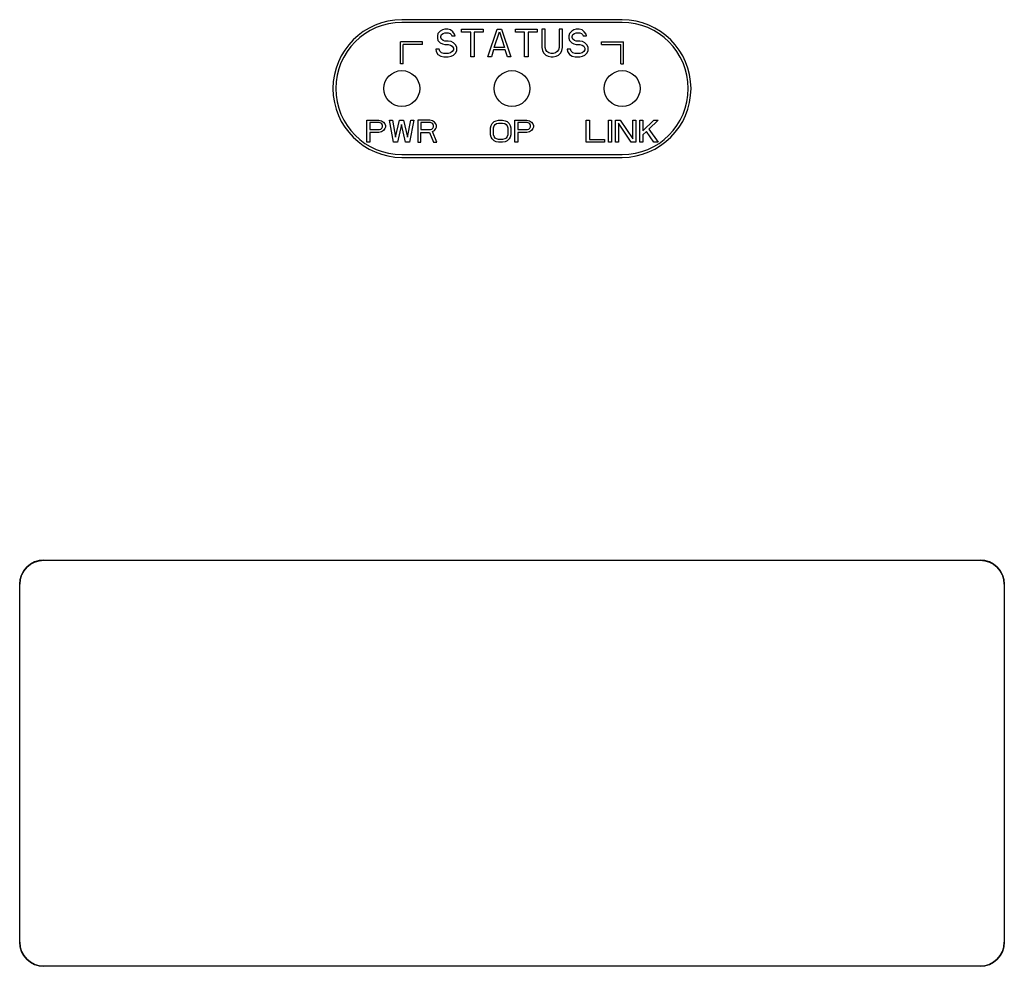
# Model space of a CAD drawing. Header units: millimetres. Extents: x 0 to 1682, y 0 to 1188.
# Tile 38 of 46: x 1332 to 1404, y 627 to 695. Entities that reach past the tile are written whole.
import ezdxf

# ---------------------------------------------------------------- set-up
doc = ezdxf.new("R2010")
doc.units = ezdxf.units.MM
doc.header["$LTSCALE"] = 92.51
doc.layers.add('LED_SHEET-SHAPE', color=7, linetype='CONTINUOUS')
doc.layers.add('REAR_COVER_RC1500WD-SHAPE', color=7, linetype='CONTINUOUS')

msp = doc.modelspace()

# ---------------------------------------------------------------- linework, layer by layer
at = {"layer": 'LED_SHEET-SHAPE', "color": 7, "linetype": 'Continuous'}
for p, q in [((1376.075, 695.18), (1360.075, 695.18)), ((1362.7, 694.382), (1362.659, 694.212)), ((1362.867, 694.552), (1362.7, 694.382)), ((1363.034, 694.638), (1362.867, 694.552)), ((1362.909, 694.169), (1362.95, 694.297)), ((1362.95, 694.297), (1363.075, 694.382)), ((1363.2, 694.68), (1363.034, 694.638)), ((1363.075, 694.382), (1363.2, 694.425)), ((1363.409, 694.68), (1363.2, 694.68)), ((1363.2, 694.425), (1363.45, 694.425)), ((1363.617, 694.638), (1363.409, 694.68)), ((1363.45, 694.425), (1363.575, 694.382)), ((1363.575, 694.382), (1363.659, 694.297)), ((1363.784, 694.51), (1363.617, 694.638)), ((1363.659, 694.297), (1363.7, 694.212)), ((1363.909, 694.34), (1363.784, 694.51)), ((1363.95, 694.212), (1363.909, 694.34)), ((1364.409, 694.467), (1364.409, 694.68)), ((1364.409, 694.68), (1365.992, 694.68)), ((1365.075, 694.467), (1364.409, 694.467)), ((1365.075, 692.68), (1365.075, 694.467)), ((1365.325, 694.467), (1365.325, 692.68)), ((1365.992, 694.467), (1365.325, 694.467)), ((1365.992, 694.68), (1365.992, 694.467)), ((1366.325, 692.68), (1366.992, 694.68)), ((1366.784, 693.361), (1367.159, 694.51)), ((1366.992, 694.68), (1367.325, 694.68)), ((1367.159, 694.51), (1367.534, 693.361)), ((1367.325, 694.68), (1367.992, 692.68)), ((1368.325, 694.467), (1368.325, 694.68)), ((1368.325, 694.68), (1369.909, 694.68)), ((1368.992, 694.467), (1368.325, 694.467)), ((1368.992, 692.68), (1368.992, 694.467)), ((1369.242, 694.467), (1369.242, 692.68)), ((1369.909, 694.467), (1369.242, 694.467)), ((1369.909, 694.68), (1369.909, 694.467)), ((1370.242, 694.68), (1370.242, 693.361)), ((1370.492, 694.68), (1370.242, 694.68)), ((1370.492, 693.361), (1370.492, 694.68)), ((1371.492, 694.68), (1371.492, 693.361)), ((1371.742, 694.68), (1371.492, 694.68)), ((1371.742, 693.361), (1371.742, 694.68)), ((1372.242, 694.382), (1372.2, 694.212)), ((1372.409, 694.552), (1372.242, 694.382)), ((1372.575, 694.638), (1372.409, 694.552)), ((1372.45, 694.169), (1372.492, 694.297)), ((1372.492, 694.297), (1372.617, 694.382)), ((1372.742, 694.68), (1372.575, 694.638)), ((1372.617, 694.382), (1372.742, 694.425)), ((1372.95, 694.68), (1372.742, 694.68)), ((1372.742, 694.425), (1372.992, 694.425)), ((1373.159, 694.638), (1372.95, 694.68)), ((1372.992, 694.425), (1373.117, 694.382)), ((1373.117, 694.382), (1373.2, 694.297)), ((1373.325, 694.51), (1373.159, 694.638)), ((1373.2, 694.297), (1373.242, 694.212)), ((1373.45, 694.34), (1373.325, 694.51)), ((1373.492, 694.212), (1373.45, 694.34)), ((1359.975, 692.18), (1359.975, 693.78)), ((1361.575, 693.78), (1359.975, 693.78)), ((1360.175, 692.18), (1360.175, 693.58)), ((1361.575, 693.58), (1360.175, 693.58)), ((1361.575, 693.58), (1361.575, 693.78)), ((1362.659, 694.212), (1362.659, 694.042)), ((1362.659, 694.042), (1362.7, 693.872)), ((1362.7, 693.872), (1362.867, 693.701)), ((1362.867, 693.701), (1363.034, 693.616)), ((1362.909, 694.084), (1362.909, 694.169)), ((1362.95, 693.957), (1362.909, 694.084)), ((1363.075, 693.872), (1362.95, 693.957)), ((1363.034, 693.616), (1363.2, 693.574)), ((1363.2, 693.829), (1363.075, 693.872)), ((1363.45, 693.829), (1363.2, 693.829)), ((1363.2, 693.574), (1363.45, 693.574)), ((1363.659, 693.786), (1363.45, 693.829)), ((1363.45, 693.574), (1363.617, 693.531)), ((1363.825, 693.701), (1363.659, 693.786)), ((1363.7, 694.212), (1363.95, 694.212)), ((1363.992, 693.531), (1363.825, 693.701)), ((1372.2, 694.212), (1372.2, 694.042)), ((1372.2, 694.042), (1372.242, 693.872)), ((1372.242, 693.872), (1372.409, 693.701)), ((1372.409, 693.701), (1372.575, 693.616)), ((1372.45, 694.084), (1372.45, 694.169)), ((1372.492, 693.957), (1372.45, 694.084)), ((1372.617, 693.872), (1372.492, 693.957)), ((1372.575, 693.616), (1372.742, 693.574)), ((1372.742, 693.829), (1372.617, 693.872)), ((1372.992, 693.829), (1372.742, 693.829)), ((1372.742, 693.574), (1372.992, 693.574)), ((1373.2, 693.786), (1372.992, 693.829)), ((1372.992, 693.574), (1373.159, 693.531)), ((1373.367, 693.701), (1373.2, 693.786)), ((1373.242, 694.212), (1373.492, 694.212)), ((1373.534, 693.531), (1373.367, 693.701)), ((1374.575, 693.58), (1374.575, 693.78)), ((1374.575, 693.78), (1376.175, 693.78)), ((1374.575, 693.58), (1375.975, 693.58)), ((1375.975, 692.18), (1375.975, 693.58)), ((1376.175, 692.18), (1376.175, 693.78)), ((1362.534, 693.233), (1362.575, 693.063)), ((1362.784, 693.233), (1362.534, 693.233)), ((1362.575, 693.063), (1362.7, 692.85)), ((1362.7, 692.85), (1362.909, 692.723)), ((1362.825, 693.106), (1362.784, 693.233)), ((1362.95, 692.978), (1362.825, 693.106)), ((1363.117, 692.935), (1362.95, 692.978)), ((1363.45, 692.935), (1363.117, 692.935)), ((1363.617, 692.978), (1363.45, 692.935)), ((1363.617, 693.531), (1363.742, 693.446)), ((1363.742, 693.063), (1363.617, 692.978)), ((1363.742, 693.446), (1363.825, 693.318)), ((1363.825, 693.191), (1363.742, 693.063)), ((1363.825, 693.318), (1363.825, 693.191)), ((1363.825, 692.808), (1363.992, 692.978)), ((1364.075, 693.361), (1363.992, 693.531)), ((1363.992, 692.978), (1364.075, 693.148)), ((1364.075, 693.148), (1364.075, 693.361)), ((1366.742, 693.191), (1366.575, 692.68)), ((1367.575, 693.191), (1366.742, 693.191)), ((1367.534, 693.361), (1366.784, 693.361)), ((1367.742, 692.68), (1367.575, 693.191)), ((1370.242, 693.361), (1370.284, 693.148)), ((1370.284, 693.148), (1370.367, 692.978)), ((1370.367, 692.978), (1370.534, 692.808)), ((1370.534, 693.191), (1370.492, 693.361)), ((1370.617, 693.063), (1370.534, 693.191)), ((1370.742, 692.978), (1370.617, 693.063)), ((1370.909, 692.935), (1370.742, 692.978)), ((1371.075, 692.935), (1370.909, 692.935)), ((1371.242, 692.978), (1371.075, 692.935)), ((1371.367, 693.063), (1371.242, 692.978)), ((1371.45, 693.191), (1371.367, 693.063)), ((1371.492, 693.361), (1371.45, 693.191)), ((1371.45, 692.808), (1371.617, 692.978)), ((1371.617, 692.978), (1371.7, 693.148)), ((1371.7, 693.148), (1371.742, 693.361)), ((1372.075, 693.233), (1372.117, 693.063)), ((1372.325, 693.233), (1372.075, 693.233)), ((1372.117, 693.063), (1372.242, 692.85)), ((1372.242, 692.85), (1372.45, 692.723)), ((1372.367, 693.106), (1372.325, 693.233)), ((1372.492, 692.978), (1372.367, 693.106)), ((1372.659, 692.935), (1372.492, 692.978)), ((1372.992, 692.935), (1372.659, 692.935)), ((1373.159, 692.978), (1372.992, 692.935)), ((1373.159, 693.531), (1373.284, 693.446)), ((1373.284, 693.063), (1373.159, 692.978)), ((1373.284, 693.446), (1373.367, 693.318)), ((1373.367, 693.191), (1373.284, 693.063)), ((1373.367, 693.318), (1373.367, 693.191)), ((1373.367, 692.808), (1373.534, 692.978)), ((1373.617, 693.361), (1373.534, 693.531)), ((1373.534, 692.978), (1373.617, 693.148)), ((1373.617, 693.148), (1373.617, 693.361)), ((1360.175, 692.18), (1359.975, 692.18)), ((1362.909, 692.723), (1363.117, 692.68)), ((1363.117, 692.68), (1363.45, 692.68)), ((1363.45, 692.68), (1363.659, 692.723)), ((1363.659, 692.723), (1363.825, 692.808)), ((1365.325, 692.68), (1365.075, 692.68)), ((1366.575, 692.68), (1366.325, 692.68)), ((1367.992, 692.68), (1367.742, 692.68)), ((1369.242, 692.68), (1368.992, 692.68)), ((1370.534, 692.808), (1370.7, 692.723)), ((1370.7, 692.723), (1370.909, 692.68)), ((1370.909, 692.68), (1371.075, 692.68)), ((1371.075, 692.68), (1371.284, 692.723)), ((1371.284, 692.723), (1371.45, 692.808)), ((1372.45, 692.723), (1372.659, 692.68)), ((1372.659, 692.68), (1372.992, 692.68)), ((1372.992, 692.68), (1373.2, 692.723)), ((1373.2, 692.723), (1373.367, 692.808)), ((1375.975, 692.18), (1376.175, 692.18)), ((1357.527, 686.48), (1357.527, 688.08)), ((1357.527, 688.08), (1358.407, 688.08)), ((1357.747, 687.91), (1357.747, 687.399)), ((1358.444, 687.91), (1357.747, 687.91)), ((1358.407, 688.08), (1358.59, 688.046)), ((1358.554, 687.876), (1358.444, 687.91)), ((1358.627, 687.808), (1358.554, 687.876)), ((1358.59, 688.046), (1358.737, 687.944)), ((1358.737, 687.944), (1358.847, 687.808)), ((1359.47, 686.48), (1359.177, 688.08)), ((1359.177, 688.08), (1359.397, 688.08)), ((1359.397, 688.08), (1359.617, 686.855)), ((1359.617, 686.855), (1359.91, 688.08)), ((1359.91, 688.08), (1360.204, 688.08)), ((1360.204, 688.08), (1360.497, 686.855)), ((1360.497, 686.855), (1360.717, 688.08)), ((1360.937, 688.08), (1360.644, 686.48)), ((1360.717, 688.08), (1360.937, 688.08)), ((1361.23, 688.08), (1361.23, 686.48)), ((1362.11, 688.08), (1361.23, 688.08)), ((1361.45, 687.91), (1361.45, 687.399)), ((1362.147, 687.91), (1361.45, 687.91)), ((1362.294, 688.046), (1362.11, 688.08)), ((1362.257, 687.876), (1362.147, 687.91)), ((1362.33, 687.808), (1362.257, 687.876)), ((1362.44, 687.944), (1362.294, 688.046)), ((1362.55, 687.808), (1362.44, 687.944)), ((1366.554, 687.706), (1366.627, 687.842)), ((1366.627, 687.842), (1366.774, 687.978)), ((1366.774, 687.978), (1366.92, 688.046)), ((1366.847, 687.774), (1366.957, 687.842)), ((1366.92, 688.046), (1367.104, 688.08)), ((1366.957, 687.842), (1367.104, 687.876)), ((1367.104, 688.08), (1367.397, 688.08)), ((1367.104, 687.876), (1367.397, 687.876)), ((1367.397, 688.08), (1367.58, 688.046)), ((1367.397, 687.876), (1367.544, 687.842)), ((1367.544, 687.842), (1367.654, 687.774)), ((1367.58, 688.046), (1367.727, 687.978)), ((1367.727, 687.978), (1367.874, 687.842)), ((1367.874, 687.842), (1367.947, 687.706)), ((1368.277, 686.48), (1368.277, 688.08)), ((1368.277, 688.08), (1369.157, 688.08)), ((1368.497, 687.91), (1368.497, 687.399)), ((1369.194, 687.91), (1368.497, 687.91)), ((1369.157, 688.08), (1369.34, 688.046)), ((1369.304, 687.876), (1369.194, 687.91)), ((1369.377, 687.808), (1369.304, 687.876)), ((1369.34, 688.046), (1369.487, 687.944)), ((1369.487, 687.944), (1369.597, 687.808)), ((1373.472, 686.48), (1373.472, 688.08)), ((1373.472, 688.08), (1373.692, 688.08)), ((1373.692, 688.08), (1373.692, 686.684)), ((1375.085, 686.48), (1375.085, 688.08)), ((1375.085, 688.08), (1375.305, 688.08)), ((1375.305, 688.08), (1375.305, 686.48)), ((1375.599, 686.48), (1375.599, 688.08)), ((1375.599, 688.08), (1375.929, 688.08)), ((1375.819, 687.876), (1375.819, 686.48)), ((1376.735, 686.48), (1375.819, 687.876)), ((1375.929, 688.08), (1376.845, 686.718)), ((1376.845, 686.718), (1376.845, 688.08)), ((1376.845, 688.08), (1377.065, 688.08)), ((1377.065, 688.08), (1377.065, 686.48)), ((1377.359, 686.48), (1377.359, 688.08)), ((1377.359, 688.08), (1377.579, 688.08)), ((1377.579, 687.297), (1378.385, 688.08)), ((1377.579, 688.08), (1377.579, 687.297)), ((1378.679, 688.08), (1378.019, 687.433)), ((1378.385, 688.08), (1378.679, 688.08)), ((1357.747, 687.399), (1358.444, 687.399)), ((1357.747, 687.195), (1357.747, 686.48)), ((1358.407, 687.195), (1357.747, 687.195)), ((1358.59, 687.229), (1358.407, 687.195)), ((1358.444, 687.399), (1358.554, 687.433)), ((1358.554, 687.433), (1358.627, 687.501)), ((1358.737, 687.331), (1358.59, 687.229)), ((1358.664, 687.706), (1358.627, 687.808)), ((1358.627, 687.501), (1358.664, 687.603)), ((1358.664, 687.603), (1358.664, 687.706)), ((1358.847, 687.467), (1358.737, 687.331)), ((1358.847, 687.808), (1358.884, 687.706)), ((1358.884, 687.569), (1358.847, 687.467)), ((1358.884, 687.706), (1358.884, 687.569)), ((1360.057, 687.774), (1359.764, 686.48)), ((1360.35, 686.48), (1360.057, 687.774)), ((1361.45, 687.399), (1362.147, 687.399)), ((1361.45, 686.48), (1361.45, 687.195)), ((1361.45, 687.195), (1362.074, 687.195)), ((1362.074, 687.195), (1362.367, 686.48)), ((1362.147, 687.399), (1362.257, 687.433)), ((1362.257, 687.433), (1362.33, 687.501)), ((1362.294, 687.263), (1362.44, 687.331)), ((1362.624, 686.48), (1362.294, 687.263)), ((1362.367, 687.706), (1362.33, 687.808)), ((1362.33, 687.501), (1362.367, 687.603)), ((1362.367, 687.603), (1362.367, 687.706)), ((1362.44, 687.331), (1362.55, 687.467)), ((1362.587, 687.706), (1362.55, 687.808)), ((1362.55, 687.467), (1362.587, 687.569)), ((1362.587, 687.569), (1362.587, 687.706)), ((1366.517, 687.535), (1366.554, 687.706)), ((1366.517, 687.025), (1366.517, 687.535)), ((1366.737, 687.535), (1366.774, 687.672)), ((1366.737, 687.025), (1366.737, 687.535)), ((1366.774, 687.672), (1366.847, 687.774)), ((1367.654, 687.774), (1367.727, 687.672)), ((1367.727, 687.672), (1367.764, 687.535)), ((1367.764, 687.535), (1367.764, 687.025)), ((1367.947, 687.706), (1367.984, 687.535)), ((1367.984, 687.535), (1367.984, 687.025)), ((1368.497, 687.399), (1369.194, 687.399)), ((1368.497, 687.195), (1368.497, 686.48)), ((1369.157, 687.195), (1368.497, 687.195)), ((1369.34, 687.229), (1369.157, 687.195)), ((1369.194, 687.399), (1369.304, 687.433)), ((1369.304, 687.433), (1369.377, 687.501)), ((1369.487, 687.331), (1369.34, 687.229)), ((1369.414, 687.706), (1369.377, 687.808)), ((1369.377, 687.501), (1369.414, 687.603)), ((1369.414, 687.603), (1369.414, 687.706)), ((1369.597, 687.467), (1369.487, 687.331)), ((1369.597, 687.808), (1369.634, 687.706)), ((1369.634, 687.569), (1369.597, 687.467)), ((1369.634, 687.706), (1369.634, 687.569)), ((1377.835, 687.263), (1377.579, 687.025)), ((1378.385, 686.48), (1377.835, 687.263)), ((1378.019, 687.433), (1378.679, 686.48)), ((1357.747, 686.48), (1357.527, 686.48)), ((1359.764, 686.48), (1359.47, 686.48)), ((1360.644, 686.48), (1360.35, 686.48)), ((1361.23, 686.48), (1361.45, 686.48)), ((1362.367, 686.48), (1362.624, 686.48)), ((1366.554, 686.855), (1366.517, 687.025)), ((1366.627, 686.718), (1366.554, 686.855)), ((1366.774, 686.582), (1366.627, 686.718)), ((1366.774, 686.889), (1366.737, 687.025)), ((1366.847, 686.786), (1366.774, 686.889)), ((1366.92, 686.514), (1366.774, 686.582)), ((1366.957, 686.718), (1366.847, 686.786)), ((1367.104, 686.48), (1366.92, 686.514)), ((1367.104, 686.684), (1366.957, 686.718)), ((1367.397, 686.684), (1367.104, 686.684)), ((1367.397, 686.48), (1367.104, 686.48)), ((1367.544, 686.718), (1367.397, 686.684)), ((1367.58, 686.514), (1367.397, 686.48)), ((1367.654, 686.786), (1367.544, 686.718)), ((1367.727, 686.582), (1367.58, 686.514)), ((1367.727, 686.889), (1367.654, 686.786)), ((1367.764, 687.025), (1367.727, 686.889)), ((1367.874, 686.718), (1367.727, 686.582)), ((1367.947, 686.855), (1367.874, 686.718)), ((1367.984, 687.025), (1367.947, 686.855)), ((1368.497, 686.48), (1368.277, 686.48)), ((1374.792, 686.48), (1373.472, 686.48)), ((1373.692, 686.684), (1374.792, 686.684)), ((1374.792, 686.684), (1374.792, 686.48)), ((1375.305, 686.48), (1375.085, 686.48)), ((1375.819, 686.48), (1375.599, 686.48)), ((1377.065, 686.48), (1376.735, 686.48)), ((1377.579, 686.48), (1377.359, 686.48)), ((1377.579, 687.025), (1377.579, 686.48)), ((1378.679, 686.48), (1378.385, 686.48)), ((1360.075, 685.58), (1376.075, 685.58))]:
    msp.add_line(p, q, dxfattribs=at)
for centre in [(1360.075, 690.38), (1368.075, 690.38), (1376.075, 690.38)]:
    msp.add_circle(centre, 1.3, dxfattribs=at)
for centre, start, end in [((1360.075, 690.38), 90, 270), ((1376.075, 690.38), 270, 90)]:
    msp.add_arc(centre, 4.8, start, end, dxfattribs=at)
at = {"layer": 'REAR_COVER_RC1500WD-SHAPE', "color": 7, "linetype": 'Continuous'}
for p, q in [((1376.075, 695.38), (1360.075, 695.38)), ((1360.075, 685.38), (1376.075, 685.38)), ((1334.08, 656.125), (1334.075, 656.13)), ((1334.075, 656.13), (1402.076, 656.13)), ((1334.08, 656.125), (1402.071, 656.125)), ((1402.071, 656.125), (1402.076, 656.13)), ((1332.325, 628.38), (1332.325, 654.38)), ((1332.331, 654.375), (1332.325, 654.38)), ((1332.331, 628.385), (1332.331, 654.375)), ((1403.82, 654.375), (1403.825, 654.38)), ((1403.82, 654.375), (1403.82, 628.385)), ((1403.825, 654.38), (1403.825, 628.38)), ((1332.331, 628.385), (1332.325, 628.38)), ((1403.82, 628.385), (1403.825, 628.38)), ((1334.08, 626.635), (1334.075, 626.63)), ((1402.076, 626.63), (1334.075, 626.63)), ((1402.071, 626.635), (1334.08, 626.635)), ((1402.071, 626.635), (1402.076, 626.63))]:
    msp.add_line(p, q, dxfattribs=at)
for points in [[(1334.075, 656.13), (1333.728, 656.094), (1333.406, 655.997), (1333.104, 655.834), (1332.838, 655.618), (1332.621, 655.352), (1332.459, 655.05), (1332.361, 654.728), (1332.325, 654.38)], [(1332.331, 654.375), (1332.367, 654.723), (1332.464, 655.045), (1332.626, 655.347), (1332.843, 655.612), (1333.109, 655.829), (1333.411, 655.992), (1333.733, 656.089), (1334.08, 656.125)], [(1402.071, 656.125), (1402.418, 656.089), (1402.74, 655.992), (1403.042, 655.829), (1403.308, 655.612), (1403.525, 655.347), (1403.687, 655.045), (1403.784, 654.723), (1403.82, 654.375)], [(1403.825, 654.38), (1403.79, 654.728), (1403.692, 655.05), (1403.53, 655.352), (1403.313, 655.618), (1403.047, 655.834), (1402.745, 655.997), (1402.423, 656.094), (1402.076, 656.13)], [(1332.325, 628.38), (1332.361, 628.032), (1332.459, 627.71), (1332.621, 627.408), (1332.838, 627.143), (1333.104, 626.926), (1333.406, 626.763), (1333.728, 626.666), (1334.075, 626.63)], [(1334.08, 626.635), (1333.733, 626.671), (1333.411, 626.769), (1333.109, 626.931), (1332.843, 627.148), (1332.626, 627.413), (1332.464, 627.715), (1332.367, 628.037), (1332.331, 628.385)], [(1403.82, 628.385), (1403.784, 628.037), (1403.687, 627.715), (1403.525, 627.413), (1403.308, 627.148), (1403.042, 626.931), (1402.74, 626.769), (1402.418, 626.671), (1402.071, 626.635)], [(1402.076, 626.63), (1402.423, 626.666), (1402.745, 626.763), (1403.047, 626.926), (1403.313, 627.143), (1403.53, 627.408), (1403.692, 627.71), (1403.79, 628.032), (1403.825, 628.38)]]:
    msp.add_lwpolyline(points, dxfattribs=at)
for centre, start, end in [((1360.075, 690.38), 90, 270), ((1376.075, 690.38), 270, 90)]:
    msp.add_arc(centre, 5, start, end, dxfattribs=at)

doc.saveas('drawing.dxf')
